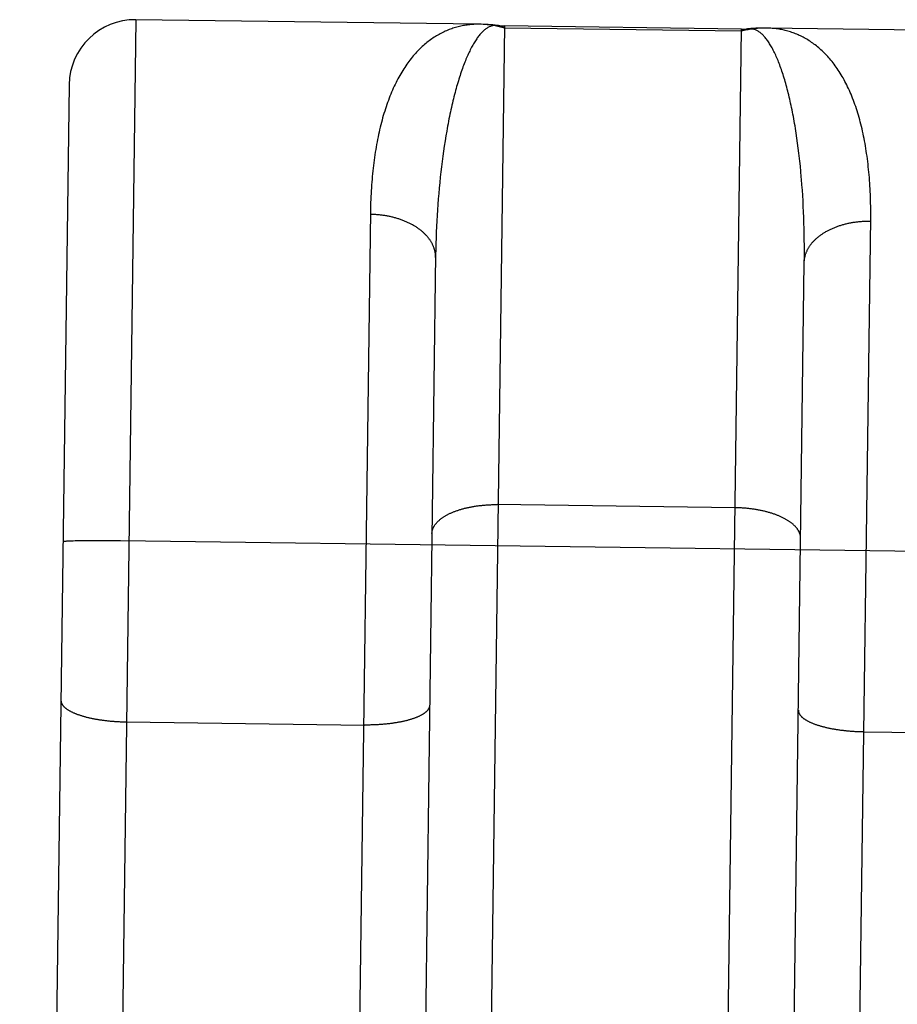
# Model space of a CAD drawing. Header units: inches. Extents: x 0 to 227, y 0 to 147.
# Tile 108 of 247: x 77.664 to 77.997, y 77.507 to 77.881. Entities that reach past the tile are written whole.
import ezdxf

# ---------------------------------------------------------------- set-up
doc = ezdxf.new("R2010")
doc.units = ezdxf.units.IN
doc.header["$LTSCALE"] = 12.4666666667
doc.header["$MEASUREMENT"] = 0
doc.linetypes.add('HIDDEN', pattern=[0.2, 0.1, -0.1])
doc.layers.add('02___PRT_ALL_AXES', color=7, linetype='CONTINUOUS')
doc.layers.add('DEFAULT_2', color=8, linetype='HIDDEN')

msp = doc.modelspace()

# ---------------------------------------------------------------- linework, layer by layer
at = {"layer": '02___PRT_ALL_AXES', "color": 8, "linetype": 'HIDDEN'}
for p, q in [((77.8387844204, 77.8788631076), (77.70827139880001, 77.880596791)), ((77.93824431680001, 77.8770304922), (77.8482522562, 77.8782259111)), ((78.1187597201, 77.87514402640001), (77.9477257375, 77.8774159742))]:
    msp.add_line(p, q, dxfattribs=at)
at = {"layer": 'DEFAULT_2', "color": 8, "linetype": 'HIDDEN'}
for p, q in [((77.70827139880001, 77.880596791), (77.68882935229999, 76.41698456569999)), ((77.8392849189, 77.8788544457), (77.83878385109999, 77.8788631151)), ((77.8401813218, 77.878828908), (77.8391230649, 77.878856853)), ((77.8482522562, 77.8782259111), (77.8401198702, 77.2660136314)), ((77.9382334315, 77.8762110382), (77.8482413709, 77.8774064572)), ((77.9301119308, 77.2648182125), (77.93824431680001, 77.8770304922)), ((77.947725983, 77.877415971), (77.9472251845, 77.8774206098)), ((77.6829415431, 77.8559310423), (77.66416698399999, 76.442567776)), ((77.9592690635, 77.835624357), (77.9589891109, 77.8375007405)), ((77.825664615, 77.8345518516), (77.8253669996, 77.8326335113)), ((77.8259750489, 77.8364508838), (77.825664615, 77.8345518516)), ((77.9595356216, 77.8337275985), (77.9592690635, 77.835624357)), ((77.95978883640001, 77.8318113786), (77.9595356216, 77.8337275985)), ((77.8250821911, 77.8306967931), (77.8248101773, 77.82874257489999)), ((77.8253669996, 77.8326335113), (77.8250821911, 77.8306967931)), ((77.9600287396, 77.8298766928), (77.95978883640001, 77.8318113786)), ((77.8245509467, 77.826771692), (77.8243044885, 77.8247849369)), ((77.8248101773, 77.82874257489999), (77.8245509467, 77.826771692)), ((77.9605705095, 77.8249648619), (77.960363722, 77.8269419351)), ((77.8240707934, 77.8227830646), (77.8238498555, 77.8207668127)), ((77.8243044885, 77.8247849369), (77.8240707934, 77.8227830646)), ((77.9607641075, 77.8229722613), (77.9605705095, 77.8249648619)), ((77.8236416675, 77.8187368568), (77.823446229, 77.8166938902)), ((77.8238498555, 77.8207668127), (77.8236416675, 77.8187368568)), ((77.9611905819, 77.8179277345), (77.961029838, 77.8199558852)), ((77.82326353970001, 77.814638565), (77.8230935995, 77.81257147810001)), ((77.823446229, 77.8166938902), (77.82326353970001, 77.814638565)), ((77.9613382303, 77.8158865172), (77.9611905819, 77.8179277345)), ((77.9614727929, 77.81383302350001), (77.9613382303, 77.8158865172)), ((77.8230935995, 77.81257147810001), (77.8229364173, 77.8104932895)), ((77.9615942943, 77.8117677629), (77.9614727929, 77.81383302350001)), ((77.9617027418, 77.8096914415), (77.9615942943, 77.8117677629)), ((77.8227919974, 77.8084045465), (77.8226603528, 77.8063058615)), ((77.8229364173, 77.8104932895), (77.8227919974, 77.8084045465)), ((77.9617981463, 77.8076046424), (77.9617027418, 77.8096914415)), ((77.96188051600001, 77.8055079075), (77.9617981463, 77.8076046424)), ((77.8225414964, 77.8041977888), (77.8224354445, 77.80208087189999)), ((77.8226603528, 77.8063058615), (77.8225414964, 77.8041977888)), ((77.9619498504, 77.8034018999), (77.96188051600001, 77.8055079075)), ((77.9620061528, 77.8012870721), (77.9619498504, 77.8034018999)), ((77.8223422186, 77.7999556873), (77.8222618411, 77.797822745)), ((77.8224354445, 77.80208087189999), (77.8223422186, 77.7999556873)), ((77.9620494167, 77.7991640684), (77.9620061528, 77.8012870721)), ((77.8221943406, 77.7956826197), (77.8221397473, 77.7935358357)), ((77.8222618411, 77.797822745), (77.8221943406, 77.7956826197)), ((77.9620796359, 77.7970333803), (77.9620494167, 77.7991640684)), ((77.962096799, 77.79489556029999), (77.9620796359, 77.7970333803)), ((77.8221397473, 77.7935358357), (77.8220980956, 77.7913829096)), ((77.96209189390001, 77.7906007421), (77.9621008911, 77.79275118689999)), ((77.9621008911, 77.79275118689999), (77.962096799, 77.79489556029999)), ((77.8220980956, 77.7913829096), (77.81636971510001, 77.3602689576)), ((77.9563437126, 77.3575232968), (77.9620697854, 77.7884448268)), ((77.9620697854, 77.7884448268), (77.96209189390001, 77.7906007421)), ((77.935830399, 77.695308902), (77.8454877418, 77.696507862)), ((77.6816171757, 77.6826708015), (77.6818209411, 77.6826852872)), ((77.6818209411, 77.6826852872), (77.6820434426, 77.682699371)), ((77.6820434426, 77.682699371), (77.6822845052, 77.6827130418)), ((77.6822845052, 77.6827130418), (77.6825439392, 77.6827262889)), ((77.6825439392, 77.6827262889), (77.6828215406, 77.68273910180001)), ((77.6828215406, 77.68273910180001), (77.6832715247, 77.6827574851)), ((77.6832715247, 77.6827574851), (77.6837610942, 77.6827748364)), ((77.6837610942, 77.6827748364), (77.6844739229, 77.6827963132)), ((77.6844739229, 77.6827963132), (77.6852533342, 77.6828158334)), ((77.6852533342, 77.6828158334), (77.68631747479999, 77.6828373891)), ((77.68631747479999, 77.6828373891), (77.6877192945, 77.6828589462)), ((77.6877192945, 77.6828589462), (77.68951425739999, 77.6828779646)), ((77.68951425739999, 77.6828779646), (77.69175467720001, 77.6828913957)), ((77.69175467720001, 77.6828913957), (77.6947971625, 77.6828954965)), ((77.6947971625, 77.6828954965), (77.69838729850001, 77.6828836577)), ((77.69838729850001, 77.6828836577), (77.7024971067, 77.6828515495)), ((77.7024971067, 77.6828515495), (78.3555868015, 77.6741812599)), ((77.7047303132, 77.6140211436), (77.7950729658, 77.6128218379)), ((77.9847056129, 77.6103020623), (78.0750482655, 77.6091027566))]:
    msp.add_line(p, q, dxfattribs=at)
for points in [[(77.8387838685, 77.878863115), (77.8386189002, 77.87886489), (77.8381151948, 77.8788651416), (77.8376119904, 77.8788575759), (77.8371093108, 77.8788421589), (77.8366071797, 77.87881885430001), (77.8361056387, 77.87878762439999), (77.8356047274, 77.8787484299), (77.8351044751, 77.878701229), (77.8346049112, 77.8786459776), (77.8341060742, 77.8785826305), (77.8336079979, 77.8785111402), (77.8331107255, 77.8784314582), (77.83261429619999, 77.8783435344), (77.8321187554, 77.8782473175), (77.83162414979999, 77.8781427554), (77.8311305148, 77.8780297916), (77.8306378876, 77.8779083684), (77.8301463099, 77.8777784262), (77.8296558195, 77.8776399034), (77.82916646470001, 77.87749273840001), (77.8286782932, 77.8773368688), (77.82819134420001, 77.8771722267), (77.82770565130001, 77.8769987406), (77.827221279, 77.8768163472), (77.8267382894, 77.87662498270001), (77.8262567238, 77.8764245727), (77.8257766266, 77.8762150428), (77.8252980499, 77.8759963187), (77.8248210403, 77.8757683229), (77.8243456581, 77.8755309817), (77.82387196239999, 77.8752842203), (77.8234000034, 77.875027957), (77.8229298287, 77.8747621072), (77.82246150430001, 77.87448659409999), (77.8219950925, 77.8742013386), (77.8215306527, 77.8739062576), (77.8210682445, 77.87360126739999), (77.82060793, 77.87328628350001), (77.8201497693, 77.8729612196), (77.8196938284, 77.872625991), (77.81924017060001, 77.8722805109), (77.8187888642, 77.8719246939), (77.818339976, 77.8715584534), (77.81789357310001, 77.8711817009), (77.8174497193, 77.87079434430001), (77.8170084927, 77.8703963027), (77.8165699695, 77.8699874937), (77.8161342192, 77.8695678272), (77.81570131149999, 77.8691372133), (77.8152713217, 77.8686955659), (77.8148443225, 77.86824279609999), (77.8144203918, 77.8677788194), (77.8139996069, 77.8673035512), (77.8135820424, 77.8668169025), (77.81316776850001, 77.86631877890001), (77.8127568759, 77.8658091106), (77.81234945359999, 77.8652878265), (77.8119455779, 77.8647548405), (77.81154532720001, 77.8642100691), (77.8111487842, 77.8636534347), (77.8107560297, 77.8630848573), (77.8103671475, 77.86250426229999), (77.8099822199, 77.86191157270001), (77.80960133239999, 77.86130671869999), (77.809224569, 77.860689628), (77.8088520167, 77.8600602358), (77.8084837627, 77.8594184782), (77.80811989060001, 77.8587642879), (77.8077604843, 77.85809759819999), (77.8074056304, 77.8574183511), (77.8070554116, 77.8567264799), (77.80670992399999, 77.8560219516), (77.8063691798, 77.8553045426), (77.8060335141, 77.85457477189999), (77.8057030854, 77.8538327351), (77.8053784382, 77.8530796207), (77.8050601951, 77.85231677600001), (77.8047482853, 77.8515441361), (77.8044428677, 77.8507621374), (77.8041438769, 77.849970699), (77.8038513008, 77.8491698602), (77.80356513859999, 77.8483596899), (77.8032853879, 77.8475402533), (77.8030120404, 77.8467115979), (77.8027450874, 77.8458737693), (77.802484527, 77.8450268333), (77.802230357, 77.8441708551), (77.80198256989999, 77.8433058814), (77.8017411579, 77.8424319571), (77.8015061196, 77.8415491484), (77.801277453, 77.8406575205), (77.80105515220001, 77.8397571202), (77.80083921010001, 77.83884799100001), (77.80062962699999, 77.8379302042), (77.8004264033, 77.837003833), (77.8002295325, 77.836068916), (77.8000390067, 77.83512548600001), (77.7998548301, 77.8341736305), (77.7996770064, 77.83321343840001), (77.7995055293, 77.8322449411), (77.7993403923, 77.8312681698), (77.7991815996, 77.8302832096), (77.7990291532, 77.8292901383), (77.7988830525, 77.8282890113), (77.7987432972, 77.8272798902), (77.7986098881, 77.8262628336), (77.7984828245, 77.8252378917), (77.79836211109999, 77.8242051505), (77.798247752, 77.8231646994), (77.7981397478, 77.8221165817), (77.7980380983, 77.8210608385), (77.79794280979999, 77.8199975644), (77.7978538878, 77.8189268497), (77.7977713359, 77.8178487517), (77.7976951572, 77.8167633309), (77.7976253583, 77.8156706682), (77.7975619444, 77.8145708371), (77.7975049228, 77.81346392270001), (77.7974543, 77.812350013), (77.79741008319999, 77.8112291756), (77.797372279, 77.8101014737), (77.7973408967, 77.8089670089), (77.797315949, 77.807825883), (77.7914149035, 77.36355477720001)], [(77.8454574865, 77.8784184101), (77.8452040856, 77.87843735), (77.8449506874, 77.8784440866), (77.8446973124, 77.87843861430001), (77.8444439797, 77.8784209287), (77.8441907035, 77.878391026), (77.8439374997, 77.8783489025), (77.8436843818, 77.8782945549), (77.8434313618, 77.878227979), (77.8431784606, 77.8781491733), (77.8429256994, 77.8780581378), (77.84267309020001, 77.8779548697), (77.84242064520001, 77.8778393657), (77.84216838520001, 77.8777116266), (77.8419163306, 77.8775716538), (77.841664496, 77.8774194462), (77.8414128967, 77.87725500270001), (77.841161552, 77.8770783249), (77.8409104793, 77.8768894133), (77.8406597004, 77.8766882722), (77.8404092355, 77.8764749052), (77.8401591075, 77.87624931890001), (77.8399093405, 77.87601152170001), (77.83965995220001, 77.8757615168), (77.8394109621, 77.8754993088), (77.83916239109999, 77.8752249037), (77.83891425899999, 77.8749383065), (77.8386665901, 77.87463952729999), (77.8384194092, 77.8743285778), (77.838172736, 77.874005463), (77.83792658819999, 77.873670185), (77.8376809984, 77.8733227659), (77.8374359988, 77.8729632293), (77.8371916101, 77.8725915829), (77.8369478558, 77.87220783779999), (77.836704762, 77.8718120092), (77.83646235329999, 77.87140410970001), (77.83622066, 77.87098416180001), (77.8359797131, 77.8705521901), (77.8357395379, 77.8701082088), (77.8355001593, 77.8696522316), (77.835261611, 77.8691842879), (77.8350239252, 77.8687044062), (77.8347871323, 77.86821261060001), (77.8345512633, 77.86770892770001), (77.8343163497, 77.8671933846), (77.834082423, 77.86666600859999), (77.8338495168, 77.8661268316), (77.8336176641, 77.8655758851), (77.8333868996, 77.8650132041), (77.8331572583, 77.86443882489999), (77.8329287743, 77.8638527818), (77.8327014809, 77.8632551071), (77.8324754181, 77.86264585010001), (77.83225062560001, 77.8620250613), (77.8320271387, 77.8613927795), (77.83180499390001, 77.86074904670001), (77.8315842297, 77.8600939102), (77.83136488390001, 77.85942741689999), (77.8311469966, 77.858749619), (77.8309306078, 77.8580605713), (77.8307157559, 77.85736032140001), (77.8305024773, 77.8566489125), (77.8302908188, 77.8559264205), (77.8300808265, 77.8551929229), (77.8298725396, 77.8544484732), (77.8296659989, 77.8536931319), (77.829461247, 77.8529269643), (77.8292583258, 77.85215003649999), (77.8290572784, 77.8513624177), (77.8288581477, 77.850564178), (77.82866097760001, 77.84975539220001), (77.8284658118, 77.8489361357), (77.8282726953, 77.848106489), (77.8280816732, 77.8472665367), (77.8278927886, 77.8464163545), (77.8277060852, 77.8455560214), (77.8275216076, 77.8446856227), (77.8273393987, 77.84380523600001), (77.8271595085, 77.84291497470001), (77.8269819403, 77.8420147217), (77.826806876, 77.8411052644), (77.82663438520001, 77.8401868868), (77.8264647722, 77.839261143), (77.8262983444, 77.8383298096), (77.8259750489, 77.8364508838)], [(77.8482413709, 77.8774064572), (77.8477341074, 77.8775512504), (77.8472268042, 77.8776885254), (77.8467194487, 77.8778182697), (77.8462120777, 77.8779404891), (77.845704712, 77.87805518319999), (77.84519738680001, 77.8781623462), (77.8446901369, 77.8782619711), (77.84418298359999, 77.8783540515), (77.8436759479, 77.87843857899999), (77.8431690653, 77.8785155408), (77.8426623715, 77.8785849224), (77.8421558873, 77.8786467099), (77.84164963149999, 77.87870088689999), (77.8411436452, 77.87874743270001), (77.84063796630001, 77.87878632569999), (77.840132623, 77.8788175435), (77.8396276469, 77.87884106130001)], [(77.8455754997, 77.8784054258), (77.8447032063, 77.8785051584), (77.84379396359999, 77.8785963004), (77.8428870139, 77.8786741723), (77.8419825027, 77.8787388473), (77.8410805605, 77.8787904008), (77.8401813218, 77.878828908)], [(77.8482413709, 77.8774064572), (77.8479888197, 77.87755919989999), (77.847736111, 77.8776998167), (77.8474832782, 77.8778282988), (77.84723032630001, 77.8779446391), (77.84697726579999, 77.8780488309), (77.846724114, 77.8781408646), (77.8464708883, 77.8782207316), (77.8462175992, 77.8782884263), (77.8459642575, 77.8783439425), (77.84571088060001, 77.87838727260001), (77.8455755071, 77.8784054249)], [(77.9468822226, 77.8774163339), (77.9463767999, 77.8774062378), (77.94587080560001, 77.8773884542), (77.94536427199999, 77.877363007), (77.944857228, 77.8773299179), (77.9443497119, 77.8772892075), (77.9438417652, 77.87724089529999), (77.94333340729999, 77.8771849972), (77.9428246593, 77.8771215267), (77.9423155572, 77.8770504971), (77.941806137, 77.8769719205), (77.9412964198, 77.8768858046), (77.9407864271, 77.8767921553), (77.9402761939, 77.87669097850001), (77.9397657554, 77.87658227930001), (77.9392551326, 77.8764660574), (77.938744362, 77.8763423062), (77.9382334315, 77.8762110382)], [(77.9409248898, 77.8771388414), (77.9407890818, 77.8771242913), (77.9405346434, 77.8770877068), (77.9402799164, 77.8770389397), (77.9400249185, 77.8769779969), (77.9397696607, 77.8769048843), (77.9395141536, 77.8768196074), (77.9392584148, 77.8767221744), (77.93900246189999, 77.8766125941), (77.9387463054, 77.8764908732), (77.9384899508, 77.87635701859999), (77.9382334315, 77.8762110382)], [(77.94738704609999, 77.877418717), (77.94632841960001, 77.87741889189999), (77.94542847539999, 77.8774042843), (77.9445254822, 77.8773767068), (77.9436195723, 77.87733608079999), (77.94271087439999, 77.8772823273), (77.9417995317, 77.8772153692), (77.9409248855, 77.8771388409)], [(77.9589891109, 77.8375007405), (77.9588441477, 77.8384306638), (77.9586961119, 77.83935330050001), (77.9585452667, 77.8402670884), (77.958391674, 77.8411717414), (77.9582354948, 77.8420664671), (77.9580767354, 77.842951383), (77.957915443, 77.8438263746), (77.957751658, 77.8446913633), (77.9575854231, 77.84554626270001), (77.9574167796, 77.8463909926), (77.9572457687, 77.8472254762), (77.9570724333, 77.84804962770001), (77.9568968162, 77.84886336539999), (77.956718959, 77.8496666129), (77.9565389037, 77.85045929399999), (77.9563566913, 77.8512413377), (77.9561723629, 77.8520126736), (77.9559859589, 77.85277323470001), (77.9557975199, 77.8535229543), (77.9556070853, 77.8542617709), (77.9554146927, 77.8549896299), (77.9552203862, 77.8557064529), (77.9550242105, 77.85641216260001), (77.954826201, 77.8571067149), (77.9546263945, 77.85779006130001), (77.95442482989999, 77.8584621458), (77.9542215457, 77.8591229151), (77.9540165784, 77.8597723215), (77.9538099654, 77.8604103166), (77.9536017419, 77.8610368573), (77.9533919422, 77.8616519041), (77.9531806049, 77.8622554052), (77.9529677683, 77.8628473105), (77.952753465, 77.8634275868), (77.9525377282, 77.863996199), (77.9523205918, 77.8645531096), (77.9521020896, 77.86509828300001), (77.95188225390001, 77.8656316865), (77.9516611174, 77.8661532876), (77.9514387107, 77.8666630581), (77.9512150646, 77.8671609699), (77.9509902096, 77.8676469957), (77.9507641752, 77.8681211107), (77.9505369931, 77.86858328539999), (77.9503086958, 77.8690334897), (77.9500793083, 77.8694717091), (77.9498488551, 77.8698979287), (77.9496173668, 77.8703121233), (77.9493848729, 77.8707142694), (77.9491513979, 77.8711043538), (77.9489169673, 77.8714823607), (77.9486816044, 77.8718482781), (77.9484453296, 77.8722020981), (77.9482081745, 77.872543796), (77.9479701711, 77.872873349), (77.9477313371, 77.8731907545), (77.9474916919, 77.873496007), (77.9472512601, 77.8737890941), (77.9470100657, 77.874070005), (77.9467681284, 77.8743387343), (77.9465254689, 77.8745952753), (77.9462821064, 77.874839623), (77.9460380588, 77.8750717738), (77.9457933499, 77.87529171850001), (77.9455480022, 77.87549944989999), (77.9453020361, 77.87569496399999), (77.945055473, 77.8758782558), (77.9448083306, 77.8760493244), (77.9445606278, 77.8762081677), (77.94431238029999, 77.8763547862), (77.94406360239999, 77.8764891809), (77.9438143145, 77.8766113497), (77.9435645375, 77.8767212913), (77.9433142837, 77.8768190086), (77.9430635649, 77.8769045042), (77.9428124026, 77.8769777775), (77.9425608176, 77.87703882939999), (77.9423088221, 77.8770876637), (77.9420564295, 77.87712428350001), (77.941803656, 77.87714869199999), (77.9415505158, 77.8771608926), (77.94129702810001, 77.8771608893), (77.94104321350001, 77.8771486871)], [(77.98729264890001, 77.8053023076), (77.9872980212, 77.8064436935), (77.9872967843, 77.80757859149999), (77.987288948, 77.8087068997), (77.9872745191, 77.8098285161), (77.9872535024, 77.8109433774), (77.9872259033, 77.8120514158), (77.9871917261, 77.81315254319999), (77.9871509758, 77.8142466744), (77.98710365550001, 77.8153337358), (77.9870497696, 77.8164136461), (77.9869893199, 77.8174863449), (77.9869223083, 77.8185517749), (77.9868487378, 77.8196098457), (77.9867686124, 77.8206604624), (77.9866819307, 77.82170358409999), (77.9865886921, 77.8227391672), (77.9864888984, 77.8237671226), (77.986382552, 77.824787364), (77.9862696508, 77.8257998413), (77.98615019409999, 77.8268044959), (77.98602418, 77.8278012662), (77.9858916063, 77.8287900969), (77.985752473, 77.82977091), (77.98560678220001, 77.8307436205), (77.9854545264, 77.8317081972), (77.98529569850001, 77.8326646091), (77.98513029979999, 77.8336127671), (77.9849583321, 77.8345525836), (77.98477978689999, 77.83548402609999), (77.9845946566, 77.836407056), (77.9844029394, 77.8373216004), (77.9842046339, 77.838227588), (77.9839997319, 77.83912497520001), (77.9837882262, 77.84001371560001), (77.983570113, 77.840893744), (77.9833453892, 77.84176499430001), (77.9831140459, 77.84262742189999), (77.98287607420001, 77.8434809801), (77.9826314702, 77.84432560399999), (77.9823802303, 77.84516122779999), (77.9821223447, 77.84598780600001), (77.9818578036, 77.8468052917), (77.9815866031, 77.8476136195), (77.9813087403, 77.8484127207), (77.98102420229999, 77.8492025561), (77.9807329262, 77.8499832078), (77.9804350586, 77.8507542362), (77.9801305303, 77.8515157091), (77.9798199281, 77.8522662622), (77.9795037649, 77.8530046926), (77.9791821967, 77.8537309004), (77.978855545, 77.85444435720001), (77.9785238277, 77.85514528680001), (77.9781871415, 77.85583372), (77.9778455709, 77.8565097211), (77.9774992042, 77.85717334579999), (77.97714812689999, 77.8578246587), (77.9767924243, 77.8584637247), (77.9764321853, 77.8590906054), (77.9760674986, 77.8597053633), (77.9756984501, 77.8603080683), (77.97532512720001, 77.8608987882), (77.9749476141, 77.8614775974), (77.9745659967, 77.8620445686), (77.9741803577, 77.8625997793), (77.973790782, 77.8631433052), (77.97339735, 77.8636752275), (77.9730001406, 77.8641956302), (77.9725992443, 77.864704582), (77.9721947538, 77.8652021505), (77.9717867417, 77.8656884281), (77.971375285, 77.8661635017), (77.9709604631, 77.86662745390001), (77.9705423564, 77.8670803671), (77.9701210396, 77.86752232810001), (77.9696965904, 77.8679534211), (77.9692690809, 77.8683737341), (77.96883858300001, 77.8687833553), (77.968405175, 77.869182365), (77.9679689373, 77.8695708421), (77.9675299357, 77.869948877), (77.9670882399, 77.8703165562), (77.9666439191, 77.8706739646), (77.96619704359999, 77.8710211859), (77.965747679, 77.871358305), (77.9652958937, 77.87168540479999), (77.96484175, 77.87200257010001), (77.96438531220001, 77.8723098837), (77.9639266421, 77.8726074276), (77.9634658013, 77.8728952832), (77.9630028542, 77.8731735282), (77.9625378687, 77.8734422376), (77.9620708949, 77.8737014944), (77.9616019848, 77.8739513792), (77.9611311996, 77.8741919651), (77.9606586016, 77.8744233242), (77.9601842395, 77.8746455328), (77.9597081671, 77.8748586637), (77.9592304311, 77.8750627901), (77.9587510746, 77.8752579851), (77.95827016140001, 77.8754443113), (77.9577877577, 77.8756218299), (77.9573038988, 77.8757906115), (77.9568186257, 77.875950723), (77.9563319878, 77.87610222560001), (77.9558440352, 77.8762451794), (77.95535480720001, 77.87637964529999), (77.954864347, 77.8765056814), (77.9543726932, 77.8766233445), (77.9538798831, 77.8767326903), (77.9533859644, 77.8768337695), (77.95289098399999, 77.8769266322), (77.9523949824, 77.8770113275), (77.951898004, 77.8770879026), (77.951400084, 77.87715640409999), (77.950901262, 77.8772168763), (77.9504015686, 77.8772693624), (77.9499010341, 77.87731390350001), (77.9493996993, 77.8773505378), (77.9488976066, 77.8773793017), (77.9483947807, 77.8774002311), (77.9478912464, 77.87741335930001), (77.94772628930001, 77.8774159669)], [(77.960363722, 77.8269419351), (77.9602553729, 77.8279243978), (77.9600287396, 77.8298766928)], [(77.961029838, 77.8199558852), (77.9609445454, 77.8209648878), (77.9607641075, 77.8229722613)], [(77.8220821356, 77.7903043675), (77.8220826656, 77.79052937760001), (77.8220782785, 77.7907544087), (77.82206897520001, 77.7909794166), (77.8220547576, 77.7912043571), (77.8220356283, 77.7914291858), (77.8220115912, 77.7916538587), (77.821982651, 77.7918783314), (77.8219488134, 77.7921025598), (77.8219100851, 77.7923264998), (77.8218664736, 77.7925501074), (77.8218179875, 77.7927733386), (77.8217646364, 77.7929961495), (77.8217064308, 77.7932184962), (77.8216433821, 77.793440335), (77.8215755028, 77.7936616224), (77.8215028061, 77.7938823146), (77.8214253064, 77.7941023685), (77.82134301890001, 77.7943217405), (77.8212559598, 77.79454038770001), (77.8211641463, 77.79475826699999), (77.8210675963, 77.7949753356), (77.8209663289, 77.7951915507), (77.820860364, 77.79540686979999), (77.8207497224, 77.7956212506), (77.820634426, 77.7958346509), (77.8205144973, 77.7960470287), (77.82038996, 77.79625834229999), (77.82026083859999, 77.7964685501), (77.8201271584, 77.7966776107), (77.8199889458, 77.796885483), (77.8198462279, 77.7970921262), (77.8196990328, 77.7972974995), (77.8195473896, 77.7975015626), (77.8193913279, 77.7977042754), (77.81923087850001, 77.797905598), (77.819066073, 77.7981054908), (77.8188969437, 77.7983039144), (77.81872352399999, 77.79850082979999), (77.8185458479, 77.7986961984), (77.8183639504, 77.7988899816), (77.8181778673, 77.7990821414), (77.8179876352, 77.7992726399), (77.81779329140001, 77.7994614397), (77.8175948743, 77.7996485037), (77.8173924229, 77.799833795), (77.81718597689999, 77.8000172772), (77.816975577, 77.8001989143), (77.8167612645, 77.8003786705), (77.8165430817, 77.8005565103), (77.8163210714, 77.800732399), (77.8160952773, 77.8009063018), (77.8158657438, 77.8010781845), (77.8156325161, 77.8012480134), (77.81539564, 77.801415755), (77.8151551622, 77.80158137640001), (77.8149111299, 77.801744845), (77.8146635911, 77.80190612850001), (77.8144125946, 77.8020651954), (77.8141581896, 77.8022220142), (77.8139004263, 77.8023765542), (77.8136393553, 77.802528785), (77.813375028, 77.8026786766), (77.81310749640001, 77.8028261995), (77.812836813, 77.8029713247), (77.8125630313, 77.8031140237), (77.8122862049, 77.8032542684), (77.81200638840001, 77.8033920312), (77.8117236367, 77.803527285), (77.81143800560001, 77.8036600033), (77.8111495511, 77.8037901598), (77.8108583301, 77.8039177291), (77.8105643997, 77.8040426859), (77.8102678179, 77.8041650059), (77.809968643, 77.8042846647), (77.8096669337, 77.80440163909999), (77.8093627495, 77.8045159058), (77.8090561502, 77.8046274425), (77.808747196, 77.8047362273), (77.8084359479, 77.8048422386), (77.8081224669, 77.8049454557), (77.8078068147, 77.8050458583), (77.8074890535, 77.8051434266), (77.8071692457, 77.8052381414), (77.8068474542, 77.8053299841), (77.8065237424, 77.80541893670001), (77.8061981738, 77.8055049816), (77.8058708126, 77.8055881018), (77.8055417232, 77.8056682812), (77.80521097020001, 77.8057455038), (77.8048786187, 77.8058197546), (77.80454473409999, 77.8058910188), (77.8042093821, 77.8059592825), (77.80387262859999, 77.8060245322), (77.8035345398, 77.8060867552), (77.8031951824, 77.80614593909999), (77.802854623, 77.8062020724), (77.80251292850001, 77.8062551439), (77.8021701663, 77.8063051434), (77.8018264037, 77.8063520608), (77.8014817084, 77.806395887), (77.8011361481, 77.8064366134), (77.8007897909, 77.806474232), (77.80044270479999, 77.8065087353), (77.8000949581, 77.8065401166), (77.79974661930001, 77.8065683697), (77.7993977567, 77.806593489), (77.7990484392, 77.8066154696), (77.7986987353, 77.8066343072), (77.7983487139, 77.8066499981), (77.7979984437, 77.8066625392), (77.7976479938, 77.806671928), (77.797297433, 77.80667816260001)], [(77.9620697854, 77.7884448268), (77.9620752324, 77.7886697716), (77.9620855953, 77.7888946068), (77.9621008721, 77.7891192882), (77.9621210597, 77.7893437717), (77.9621461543, 77.78956801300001), (77.9621761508, 77.789791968), (77.9622110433, 77.7900155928), (77.962250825, 77.7902388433), (77.96229548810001, 77.7904616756), (77.9623450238, 77.79068404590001), (77.9623994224, 77.7909059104), (77.962458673, 77.7911272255), (77.9625227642, 77.7913479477), (77.9625916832, 77.7915680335), (77.9626654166, 77.7917874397), (77.9627439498, 77.79200612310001), (77.9628272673, 77.79222404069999), (77.9629153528, 77.7924411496), (77.96300818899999, 77.7926574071), (77.9631057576, 77.7928727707), (77.9632080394, 77.79308719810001), (77.96331501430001, 77.793300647), (77.9634266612, 77.7935130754), (77.9635429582, 77.79372444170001), (77.9636638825, 77.7939347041), (77.9637894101, 77.7941438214), (77.9639195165, 77.7943517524), (77.964054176, 77.7945584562), (77.9641933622, 77.7947638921), (77.9643370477, 77.7949680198), (77.9644852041, 77.79517079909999), (77.9646378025, 77.7953721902), (77.9647948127, 77.7955721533), (77.9649562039, 77.79577064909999), (77.96512194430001, 77.7959676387), (77.9652920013, 77.7961630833), (77.96546634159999, 77.79635694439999), (77.9656449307, 77.7965491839), (77.9658277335, 77.796739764), (77.9660147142, 77.7969286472), (77.9662058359, 77.7971157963), (77.966401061, 77.7973011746), (77.9666003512, 77.7974847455), (77.9668036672, 77.797666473), (77.967010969, 77.7978463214), (77.96722221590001, 77.7980242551), (77.9674373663, 77.7982002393), (77.9676563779, 77.79837423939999), (77.9678792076, 77.79854622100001), (77.9681058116, 77.7987161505), (77.9683361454, 77.7988839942), (77.9685701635, 77.7990497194), (77.96880782, 77.7992132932), (77.9690490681, 77.79937468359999), (77.9692938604, 77.7995338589), (77.9695421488, 77.7996907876), (77.9697938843, 77.799845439), (77.9700490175, 77.7999977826), (77.9703074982, 77.8001477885), (77.9705692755, 77.8002954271), (77.9708342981, 77.80044066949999), (77.9711025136, 77.800583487), (77.9713738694, 77.8007238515), (77.9716483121, 77.8008617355), (77.9719257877, 77.8009971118), (77.97220624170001, 77.8011299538), (77.9724896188, 77.8012602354), (77.9727758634, 77.8013879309), (77.973064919, 77.8015130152), (77.973356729, 77.8016354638), (77.97365123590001, 77.8017552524), (77.9739483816, 77.8018723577), (77.9742481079, 77.8019867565), (77.9745503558, 77.8020984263), (77.9748550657, 77.8022073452), (77.9751621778, 77.8023134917), (77.9754716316, 77.802416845), (77.97578336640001, 77.8025173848), (77.9760973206, 77.8026150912), (77.9764134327, 77.802709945), (77.9767316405, 77.8028019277), (77.9770518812, 77.80289102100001), (77.9773740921, 77.8029772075), (77.9776982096, 77.80306047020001), (77.97802417, 77.8031407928), (77.9783519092, 77.80321815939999), (77.9786813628, 77.8032925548), (77.9790124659, 77.80336396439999), (77.9793451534, 77.8034323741), (77.9796793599, 77.8034977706), (77.9800150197, 77.8035601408), (77.9803520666, 77.8036194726), (77.9806904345, 77.80367575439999), (77.9810300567, 77.8037289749), (77.9813708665, 77.8037791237), (77.9817127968, 77.8038261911), (77.9820557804, 77.8038701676), (77.9823997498, 77.80391104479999), (77.9827446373, 77.8039488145), (77.9830903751, 77.8039834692), (77.9834368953, 77.80401500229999), (77.9837841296, 77.8040434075), (77.9841320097, 77.8040686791), (77.9844804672, 77.80409081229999), (77.9848294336, 77.8041098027), (77.9851788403, 77.8041256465), (77.9855286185, 77.8041383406), (77.9858786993, 77.8041478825), (77.986229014, 77.8041542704), (77.98657949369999, 77.804157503), (77.98693006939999, 77.8041575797), (77.9872806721, 77.8041545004)], [(77.9813906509, 77.36103120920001), (77.98729264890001, 77.8053023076)], [(77.820689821, 77.6854898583), (77.8206943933, 77.6856489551), (77.8207038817, 77.6858079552), (77.8207182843, 77.6859668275), (77.8207375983, 77.6861255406), (77.8207618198, 77.6862840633), (77.8207909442, 77.6864423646), (77.8208249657, 77.68660041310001), (77.8208638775, 77.6867581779), (77.8209076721, 77.68691562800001), (77.8209563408, 77.68707273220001), (77.8210098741, 77.6872294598), (77.8210682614, 77.6873857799), (77.82113149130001, 77.6875416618), (77.8211995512, 77.6876970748), (77.8212724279, 77.6878519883), (77.8213501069, 77.6880063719), (77.8214325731, 77.6881601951), (77.8215198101, 77.6883134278), (77.8216118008, 77.68846603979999), (77.8217085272, 77.6886180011), (77.82180997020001, 77.6887692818), (77.8219161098, 77.6889198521), (77.8220269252, 77.6890696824), (77.82214239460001, 77.6892187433), (77.82226249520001, 77.6893670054), (77.8223872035, 77.6895144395), (77.8225164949, 77.6896610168), (77.82265034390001, 77.6898067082), (77.8227887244, 77.6899514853), (77.8229316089, 77.6900953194), (77.8230789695, 77.69023818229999), (77.8232307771, 77.690380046), (77.8233870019, 77.6905208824), (77.8235476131, 77.69066066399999), (77.8237125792, 77.6907993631), (77.82388186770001, 77.6909369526), (77.8240554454, 77.6910734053), (77.82423327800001, 77.69120869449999), (77.8244153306, 77.6913427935), (77.8246015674, 77.69147567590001), (77.8247919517, 77.69160731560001), (77.8249864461, 77.69173768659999), (77.8251850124, 77.6918667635), (77.82538761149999, 77.69199452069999), (77.8255942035, 77.6921209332), (77.82580474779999, 77.69224597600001), (77.826019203, 77.6923696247), (77.8262375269, 77.69249185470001), (77.8264596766, 77.6926126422), (77.8266856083, 77.6927319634), (77.82691527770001, 77.6928497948), (77.8271486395, 77.6929661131), (77.8273856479, 77.6930808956), (77.8276262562, 77.6931941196), (77.8278704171, 77.693305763), (77.8281180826, 77.69341580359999), (77.828369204, 77.6935242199), (77.82862373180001, 77.6936309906), (77.82888161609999, 77.6937360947), (77.82914280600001, 77.6938395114), (77.8294072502, 77.6939412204), (77.8296748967, 77.6940412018), (77.8299456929, 77.6941394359), (77.8302195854, 77.6942359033), (77.8304965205, 77.694330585), (77.8307764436, 77.6944234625), (77.8310592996, 77.6945145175), (77.831345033, 77.6946037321), (77.8316335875, 77.6946910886), (77.8319249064, 77.69477657), (77.8322189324, 77.6948601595), (77.8325156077, 77.69494184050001), (77.8328148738, 77.695021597), (77.8331166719, 77.6950994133), (77.8334209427, 77.6951752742), (77.8337276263, 77.6952491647), (77.8340366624, 77.69532107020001), (77.8343479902, 77.6953909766), (77.83466154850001, 77.6954588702), (77.83497727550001, 77.6955247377), (77.8352951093, 77.6955885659), (77.8356149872, 77.6956503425), (77.8359368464, 77.6957100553), (77.83626062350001, 77.6957676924), (77.8365862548, 77.6958232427), (77.8369136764, 77.695876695), (77.8372428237, 77.695928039), (77.8375736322, 77.6959772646), (77.8379060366, 77.6960243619), (77.8382399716, 77.6960693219), (77.8385753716, 77.6961121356), (77.8389121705, 77.6961527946), (77.8392503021, 77.696191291), (77.8395896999, 77.6962276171), (77.8399302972, 77.6962617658), (77.8402720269, 77.6962937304), (77.8406148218, 77.6963235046), (77.8409586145, 77.6963510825), (77.84130333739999, 77.6963764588), (77.8416489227, 77.6963996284), (77.84199530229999, 77.6964205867), (77.8423424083, 77.6964393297), (77.84269017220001, 77.6964558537), (77.8430385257, 77.6964701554), (77.8433874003, 77.696482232), (77.8437367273, 77.69649208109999), (77.8440864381, 77.6964997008), (77.84443646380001, 77.6965050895), (77.84478673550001, 77.6965082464), (77.8451371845, 77.69650917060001), (77.8454877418, 77.696507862)], [(77.9606774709, 77.68363031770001), (77.9606771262, 77.6837894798), (77.9606718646, 77.6839486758), (77.9606616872, 77.6841078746), (77.9606465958, 77.68426704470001), (77.9606265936, 77.684426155), (77.96060168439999, 77.6845851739), (77.96057187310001, 77.6847440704), (77.9605371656, 77.6849028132), (77.96049756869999, 77.6850613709), (77.96045309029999, 77.6852197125), (77.9604037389, 77.6853778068), (77.9603495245, 77.6855356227), (77.9602904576, 77.6856931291), (77.9602265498, 77.6858502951), (77.9601578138, 77.6860070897), (77.9600842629, 77.6861634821), (77.9600059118, 77.6863194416), (77.9599227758, 77.6864749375), (77.9598348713, 77.6866299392), (77.9597422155, 77.6867844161), (77.9596448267, 77.686938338), (77.9595427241, 77.6870916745), (77.9594359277, 77.6872443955), (77.9593244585, 77.687396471), (77.9592083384, 77.6875478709), (77.9590875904, 77.6876985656), (77.9589622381, 77.6878485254), (77.9588323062, 77.6879977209), (77.9586978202, 77.6881461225), (77.9585588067, 77.6882937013), (77.9584152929, 77.68844042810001), (77.9582673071, 77.6885862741), (77.9581148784, 77.6887312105), (77.95795803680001, 77.688875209), (77.9577968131, 77.6890182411), (77.957631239, 77.6891602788), (77.95746134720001, 77.68930129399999), (77.957287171, 77.6894412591), (77.9571087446, 77.6895801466), (77.95692610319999, 77.689717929), (77.9567392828, 77.6898545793), (77.9565483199, 77.68999007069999), (77.95635325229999, 77.69012437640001), (77.9561541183, 77.69025747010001), (77.955950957, 77.69038932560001), (77.9557438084, 77.6905199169), (77.9555327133, 77.6906492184), (77.9553177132, 77.6907772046), (77.9550988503, 77.6909038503), (77.9548761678, 77.6910291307), (77.9546497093, 77.691153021), (77.9544195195, 77.69127549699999), (77.9541856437, 77.6913965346), (77.9539481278, 77.69151610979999), (77.9537070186, 77.6916341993), (77.9534623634, 77.6917507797), (77.95321421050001, 77.6918658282), (77.9529626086, 77.6919793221), (77.9527076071, 77.6920912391), (77.9524492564, 77.69220155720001), (77.9521876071, 77.6923102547), (77.9519227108, 77.6924173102), (77.9516546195, 77.6925227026), (77.95138338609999, 77.6926264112), (77.9511090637, 77.6927284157), (77.9508317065, 77.6928286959), (77.95055136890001, 77.6929272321), (77.95026810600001, 77.693024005), (77.9499819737, 77.6931189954), (77.9496930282, 77.69321218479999), (77.9494013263, 77.6933035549), (77.9491069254, 77.6933930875), (77.9488098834, 77.6934807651), (77.9485102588, 77.6935665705), (77.9482081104, 77.69365048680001), (77.94790349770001, 77.6937324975), (77.9475964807, 77.6938125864), (77.9472871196, 77.6938907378), (77.9469754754, 77.6939669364), (77.9466616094, 77.6940411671), (77.9463455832, 77.6941134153), (77.9460274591, 77.6941836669), (77.9457072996, 77.694251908), (77.9453851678, 77.6943181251), (77.9450611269, 77.6943823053), (77.9447352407, 77.694444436), (77.9444075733, 77.6945045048), (77.9440781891, 77.6945625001), (77.943747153, 77.6946184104), (77.94341453, 77.6946722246), (77.9430803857, 77.6947239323), (77.9427447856, 77.6947735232), (77.9424077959, 77.6948209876), (77.9420694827, 77.69486631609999), (77.9417299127, 77.69490949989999), (77.9413891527, 77.69495053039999), (77.9410472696, 77.6949893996), (77.9407043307, 77.69502609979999), (77.94036040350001, 77.6950606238), (77.9400155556, 77.6950929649), (77.9396698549, 77.6951231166), (77.9393233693, 77.695151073), (77.93897616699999, 77.6951768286), (77.9386283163, 77.6952003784), (77.93827988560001, 77.69522171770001), (77.9379309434, 77.6952408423), (77.9375815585, 77.6952577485), (77.9372317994, 77.695272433), (77.9368817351, 77.6952848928), (77.93653143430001, 77.6952951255), (77.93618096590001, 77.6953031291), (77.935830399, 77.695308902)], [(77.6806378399, 77.6825064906), (77.6806404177, 77.68251543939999), (77.680647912, 77.68252432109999), (77.6806603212, 77.682533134), (77.6806776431, 77.68254187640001), (77.680699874, 77.68255054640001), (77.6807270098, 77.6825591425), (77.680759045, 77.6825676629), (77.6807959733, 77.682576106), (77.6808377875, 77.6825844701), (77.6808844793, 77.6825927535), (77.6809360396, 77.6826009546), (77.6809924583, 77.68260907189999), (77.6810537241, 77.6826171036), (77.6811198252, 77.6826250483), (77.6811907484, 77.68263290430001), (77.6812664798, 77.6826406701), (77.6813470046, 77.6826483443), (77.6814323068, 77.68265592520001), (77.68152236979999, 77.6826634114), (77.6816171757, 77.6826708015)], [(77.679836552, 77.622184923), (77.6798375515, 77.6220750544), (77.6798434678, 77.621965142), (77.6798542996, 77.6218552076), (77.679870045, 77.62174527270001), (77.6798907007, 77.62163535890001), (77.67991626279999, 77.621525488), (77.6799467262, 77.62141568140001), (77.6799820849, 77.6213059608), (77.68002233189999, 77.6211963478), (77.6800674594, 77.62108686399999), (77.6801174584, 77.6209775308), (77.6801723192, 77.6208683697), (77.6802320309, 77.6207594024), (77.6802965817, 77.6206506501), (77.6803659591, 77.6205421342), (77.6804401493, 77.6204338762), (77.68051913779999, 77.62032589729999), (77.680602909, 77.6202182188), (77.6806914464, 77.6201108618), (77.6807847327, 77.6200038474), (77.6808827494, 77.6198971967), (77.6809854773, 77.61979093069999), (77.6810928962, 77.6196850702), (77.681204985, 77.6195796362), (77.6813217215, 77.6194746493), (77.681443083, 77.61937013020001), (77.6815690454, 77.6192660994), (77.681699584, 77.6191625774), (77.6818346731, 77.6190595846), (77.6819742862, 77.6189571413), (77.6821183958, 77.6188552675), (77.6822669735, 77.6187539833), (77.6824199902, 77.6186533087), (77.6825774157, 77.6185532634), (77.682739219, 77.6184538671), (77.6829053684, 77.6183551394), (77.6830758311, 77.6182570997), (77.68325057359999, 77.6181597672), (77.6834295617, 77.6180631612), (77.6836127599, 77.6179673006), (77.6838001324, 77.6178722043), (77.6839916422, 77.617777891), (77.6841872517, 77.6176843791), (77.6843869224, 77.61759168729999), (77.684590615, 77.6174998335), (77.6847982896, 77.61740883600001), (77.6850099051, 77.6173187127), (77.68522542, 77.6172294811), (77.685444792, 77.617141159), (77.6856679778, 77.6170537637), (77.6858949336, 77.61696731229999), (77.6861256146, 77.6168818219), (77.6863599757, 77.6167973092), (77.6865979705, 77.61671379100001), (77.6868395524, 77.6166312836), (77.6870846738, 77.6165498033), (77.68733328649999, 77.61646936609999), (77.6875853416, 77.61638998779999), (77.6878407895, 77.616311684), (77.68809958, 77.6162344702), (77.68836166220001, 77.6161583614), (77.6886269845, 77.61608337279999), (77.6888954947, 77.616009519), (77.68916714, 77.6159368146), (77.689441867, 77.6158652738), (77.68971962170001, 77.6157949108), (77.6900003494, 77.6157257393), (77.6902839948, 77.615657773), (77.69057050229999, 77.61559102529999), (77.6908598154, 77.6155255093), (77.6911518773, 77.61546123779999), (77.6914466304, 77.61539822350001), (77.69174401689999, 77.6153364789), (77.69204397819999, 77.61527601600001), (77.6923464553, 77.6152168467), (77.6926513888, 77.61515898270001), (77.69295871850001, 77.6151024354), (77.6932683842, 77.6150472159), (77.6935803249, 77.614993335), (77.6938944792, 77.6149408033), (77.6942107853, 77.6148896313), (77.69452918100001, 77.6148398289), (77.69484960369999, 77.61479140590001), (77.6951719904, 77.6147443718), (77.6954962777, 77.61469873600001), (77.6958224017, 77.6146545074), (77.6961502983, 77.6146116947), (77.6964799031, 77.6145703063), (77.6968111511, 77.6145303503), (77.6971439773, 77.6144918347), (77.6974783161, 77.6144547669), (77.6978141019, 77.6144191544), (77.6981512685, 77.614385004), (77.6984897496, 77.6143523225), (77.6988294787, 77.6143211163), (77.6991703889, 77.6142913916), (77.6995124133, 77.6142631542), (77.69985548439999, 77.6142364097), (77.70019953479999, 77.6142111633), (77.7005444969, 77.61418742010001), (77.70089030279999, 77.6141651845), (77.70123688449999, 77.6141444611), (77.7015841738, 77.614125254), (77.7019321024, 77.6141075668), (77.7022806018, 77.6140914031), (77.7026296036, 77.6140767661), (77.702979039, 77.6140636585), (77.7033288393, 77.6140520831), (77.7036789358, 77.6140420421), (77.7040292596, 77.6140335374), (77.7043797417, 77.6140265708), (77.7047303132, 77.6140211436)], [(77.81982420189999, 77.6203253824), (77.8198202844, 77.6202155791), (77.8198114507, 77.6201058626), (77.8197977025, 77.6199962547), (77.8197790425, 77.6198867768), (77.8197554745, 77.6197774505), (77.819727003, 77.6196682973), (77.8196936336, 77.6195593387), (77.819655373, 77.6194505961), (77.8196122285, 77.6193420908), (77.8195642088, 77.6192338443), (77.8195113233, 77.6191258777), (77.8194535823, 77.6190182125), (77.8193909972, 77.6189108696), (77.8193235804, 77.6188038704), (77.819251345, 77.6186972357), (77.8191743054, 77.6185909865), (77.8190924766, 77.6184851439), (77.8190058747, 77.6183797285), (77.8189145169, 77.6182747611), (77.818818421, 77.6181702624), (77.8187176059, 77.6180662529), (77.8186120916, 77.6179627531), (77.81850189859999, 77.61785978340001), (77.8183870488, 77.6177573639), (77.81826756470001, 77.61765551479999), (77.81814346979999, 77.6175542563), (77.8180147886, 77.6174536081), (77.8178815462, 77.61735359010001), (77.81774376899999, 77.6172542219), (77.817601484, 77.6171555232), (77.8174547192, 77.6170575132), (77.8173035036, 77.6169602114), (77.8171478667, 77.6168636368), (77.8169878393, 77.6167678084), (77.8168234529, 77.6166727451), (77.8166547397, 77.6165784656), (77.8164817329, 77.6164849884), (77.8163044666, 77.6163923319), (77.8161229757, 77.61630051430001), (77.8159372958, 77.6162095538), (77.8157474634, 77.61611946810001), (77.81555351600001, 77.616030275), (77.8153554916, 77.6159419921), (77.8151534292, 77.6158546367), (77.8149473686, 77.6157682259), (77.8147373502, 77.6156827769), (77.8145234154, 77.6155983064), (77.8143056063, 77.6155148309), (77.8140839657, 77.615432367), (77.8138585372, 77.61535093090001), (77.8136293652, 77.6152705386), (77.8133964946, 77.6151912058), (77.8131599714, 77.6151129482), (77.8129198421, 77.61503578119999), (77.8126761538, 77.6149597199), (77.8124289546, 77.6148847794), (77.812178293, 77.6148109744), (77.81192421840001, 77.6147383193), (77.8116667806, 77.6146668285), (77.8114060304, 77.614596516), (77.8111420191, 77.6145273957), (77.8108747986, 77.6144594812), (77.8106044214, 77.61439278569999), (77.8103309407, 77.6143273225), (77.8100544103, 77.6142631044), (77.8097748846, 77.6142001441), (77.8094924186, 77.6141384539), (77.8092070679, 77.6140780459), (77.8089188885, 77.6140189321), (77.8086279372, 77.6139611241), (77.8083342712, 77.6139046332), (77.8080379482, 77.6138494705), (77.8077390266, 77.613795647), (77.8074375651, 77.61374317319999), (77.807133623, 77.6136920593), (77.80682726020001, 77.6136423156), (77.8065185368, 77.6135939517), (77.8062075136, 77.6135469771), (77.8058942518, 77.6135014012), (77.805578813, 77.6134572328), (77.8052612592, 77.6134144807), (77.8049416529, 77.6133731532), (77.804620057, 77.6133332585), (77.8042965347, 77.6132948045), (77.8039711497, 77.6132577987), (77.80364396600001, 77.6132222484), (77.8033150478, 77.6131881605), (77.80298446, 77.6131555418), (77.8026522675, 77.6131243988), (77.8023185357, 77.6130947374), (77.8019833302, 77.6130665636), (77.801646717, 77.6130398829), (77.80130876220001, 77.6130147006), (77.8009695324, 77.6129910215), (77.8006290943, 77.6129688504), (77.80028751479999, 77.6129481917), (77.7999448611, 77.6129290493), (77.79960120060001, 77.612911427), (77.79925660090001, 77.6128953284), (77.79891112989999, 77.61288075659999), (77.7985648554, 77.6128677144), (77.7982178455, 77.61285620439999), (77.7978701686, 77.6128462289), (77.7975218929, 77.6128377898), (77.7971730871, 77.6128308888), (77.79682381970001, 77.61282552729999), (77.79647415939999, 77.6128217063), (77.796124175, 77.6128194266), (77.79577393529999, 77.6128186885), (77.79542350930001, 77.61281949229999), (77.7950729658, 77.6128218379)], [(77.9598118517, 77.6184658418), (77.9598128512, 77.61835597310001), (77.9598187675, 77.6182460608), (77.95982959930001, 77.6181361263), (77.9598453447, 77.6180261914), (77.9598660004, 77.6179162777), (77.9598915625, 77.6178064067), (77.9599220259, 77.6176966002), (77.9599573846, 77.6175868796), (77.9599976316, 77.6174772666), (77.96004275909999, 77.6173677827), (77.9600927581, 77.6172584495), (77.96014761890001, 77.6171492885), (77.9602073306, 77.61704032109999), (77.9602718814, 77.6169315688), (77.9603412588, 77.616823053), (77.960415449, 77.616714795), (77.9604944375, 77.6166068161), (77.9605782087, 77.6164991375), (77.9606667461, 77.6163917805), (77.9607600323, 77.6162847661), (77.9608580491, 77.6161781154), (77.960960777, 77.6160718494), (77.9610681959, 77.615965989), (77.9611802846, 77.615860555), (77.9612970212, 77.6157555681), (77.9614183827, 77.6156510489), (77.96154434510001, 77.61554701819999), (77.9616748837, 77.6154434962), (77.9618099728, 77.6153405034), (77.9619495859, 77.61523806), (77.9620936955, 77.6151361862), (77.96224227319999, 77.6150349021), (77.9623952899, 77.6149342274), (77.96255271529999, 77.6148341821), (77.9627145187, 77.6147347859), (77.9628806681, 77.61463605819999), (77.9630511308, 77.6145380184), (77.9632258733, 77.61444068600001), (77.9634048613, 77.61434408), (77.9635880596, 77.6142482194), (77.96377543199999, 77.61415312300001), (77.9639669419, 77.6140588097), (77.96416255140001, 77.6139652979), (77.96436222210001, 77.613872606), (77.9645659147, 77.6137807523), (77.96477358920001, 77.61368975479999), (77.9649852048, 77.6135996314), (77.96520071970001, 77.6135103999), (77.9654200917, 77.6134220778), (77.9656432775, 77.6133346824), (77.9658702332, 77.613248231), (77.9661009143, 77.6131627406), (77.9663352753, 77.613078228), (77.9665732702, 77.61299470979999), (77.9668148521, 77.6129122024), (77.9670599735, 77.6128307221), (77.9673085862, 77.6127502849), (77.9675606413, 77.6126709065), (77.9678160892, 77.61259260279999), (77.9680748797, 77.61251538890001), (77.9683369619, 77.61243928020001), (77.9686022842, 77.6123642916), (77.96887079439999, 77.6122904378), (77.96914243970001, 77.6122177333), (77.9694171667, 77.6121461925), (77.9696949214, 77.6120758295), (77.9699756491, 77.6120066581), (77.9702592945, 77.6119386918), (77.970545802, 77.6118719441), (77.9708351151, 77.61180642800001), (77.971127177, 77.6117421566), (77.9714219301, 77.61167914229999), (77.9717193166, 77.6116173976), (77.9720192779, 77.6115569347), (77.972321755, 77.6114977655), (77.9726266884, 77.61143990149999), (77.9729340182, 77.6113833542), (77.97324368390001, 77.6113281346), (77.9735556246, 77.6112742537), (77.97386977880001, 77.6112217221), (77.974186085, 77.61117055), (77.97450448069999, 77.6111207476), (77.9748249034, 77.6110723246), (77.9751472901, 77.6110252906), (77.9754715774, 77.61097965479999), (77.9757977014, 77.6109354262), (77.976125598, 77.6108926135), (77.97645520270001, 77.610851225), (77.9767864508, 77.6108112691), (77.977119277, 77.6107727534), (77.9774536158, 77.61073568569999), (77.97778940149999, 77.6107000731), (77.97812656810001, 77.61066592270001), (77.9784650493, 77.6106332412), (77.9788047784, 77.6106020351), (77.9791456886, 77.6105723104), (77.9794877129, 77.610544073), (77.9798307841, 77.61051732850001), (77.9801748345, 77.6104920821), (77.98051979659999, 77.6104683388), (77.9808656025, 77.61044610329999), (77.9812121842, 77.6104253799), (77.9815594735, 77.61040617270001), (77.9819074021, 77.6103884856), (77.9822559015, 77.6103723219), (77.9826049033, 77.6103576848), (77.9829543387, 77.6103445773), (77.983304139, 77.6103330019), (77.9836542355, 77.6103229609), (77.9840045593, 77.6103144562), (77.98435504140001, 77.6103074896), (77.9847056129, 77.6103020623)]]:
    msp.add_lwpolyline(points, dxfattribs=at)
for centre, start, end in [((77.7079393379, 77.8555989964), 89.238950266, 179.238950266), ((77.848584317, 77.9032237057), 263.0874247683, 269.238950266), ((77.9385763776, 77.9020282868), 269.238950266, 275.390475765)]:
    msp.add_arc(centre, 0.025, start, end, dxfattribs=at)

doc.saveas('drawing.dxf')
